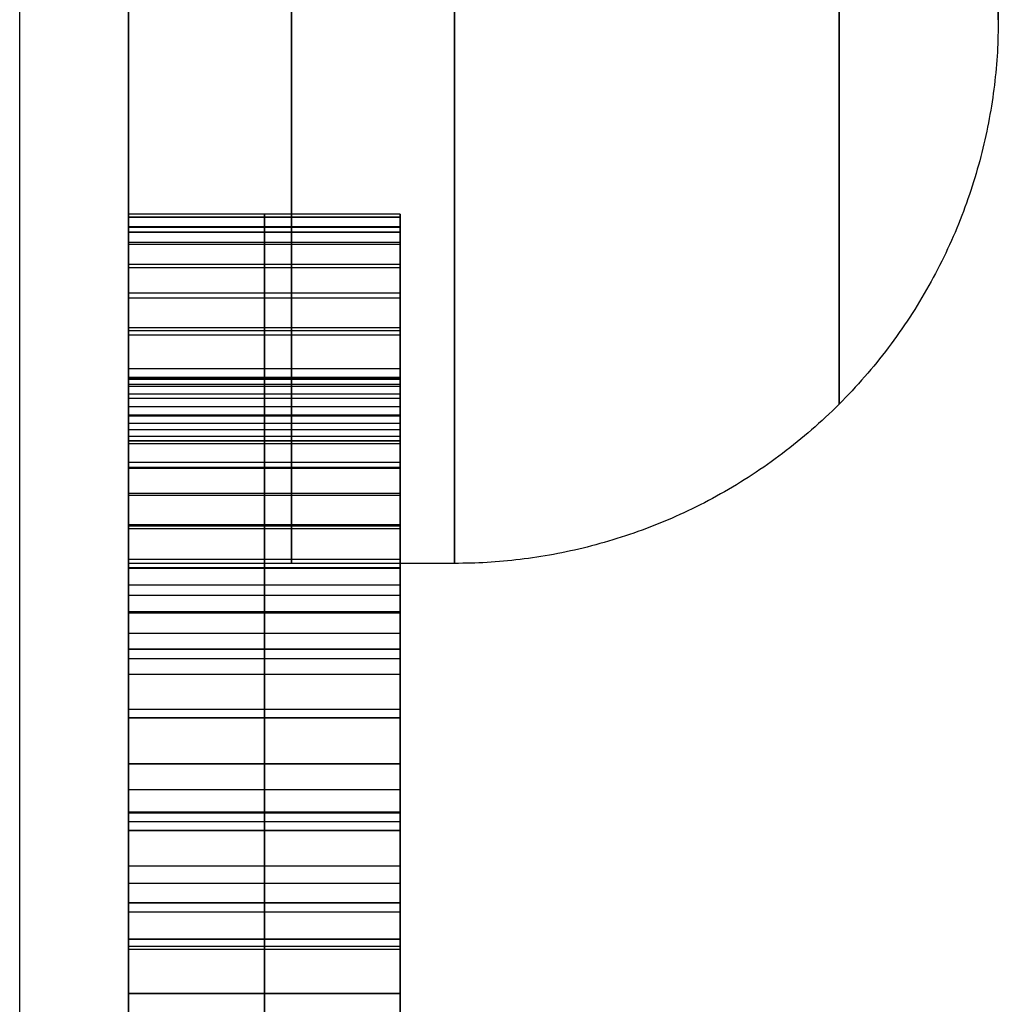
# Model space of a CAD drawing. Header units: millimetres. Extents: x -66 to 114, y 79 to 395.
# Tile 169 of 239: x 95.75 to 96.65, y 137.258 to 138.163. Entities that reach past the tile are written whole.
import ezdxf

# ---------------------------------------------------------------- set-up
doc = ezdxf.new("R2010")
doc.units = ezdxf.units.MM
doc.layers.add('Layer 01', color=18, linetype='Continuous', true_color=0x000000)

msp = doc.modelspace()

# ---------------------------------------------------------------- linework, layer by layer
at = {"layer": 'Layer 01'}
for p, q in [((96.09999, 137.83385, -11.72904), (96.09999, 137.98446, -11.72904)), ((96.09999, 137.96784, -25.68602), (95.84999, 137.96784, -25.68602)), ((96.09999, 137.96784, -24.71935), (95.84999, 137.96784, -24.71935)), ((96.09999, 137.96784, -11.19544), (95.84999, 137.96784, -11.19544)), ((96.09999, 137.96784, -16.98331), (95.84999, 137.96784, -16.98331)), ((96.09999, 137.96784, -16.14997), (95.84999, 137.96784, -16.14997)), ((95.97499, 136.66784, -25.29969), (95.97499, 137.96784, -25.77417)), ((95.97499, 137.96784, -25.59787), (95.97499, 137.96784, -25.77417)), ((95.97499, 137.5845, -25.46011), (95.97499, 137.96784, -25.59787)), ((95.97499, 137.5845, -24.95125), (95.97499, 137.96784, -24.81453)), ((95.97499, 137.96784, -24.62417), (95.97499, 137.96784, -24.81453)), ((95.97499, 136.66784, -25.10568), (95.97499, 137.96784, -24.62417)), ((95.97499, 137.78659, -11.29362), (95.97499, 137.96784, -11.25352)), ((95.97499, 137.96784, -11.13737), (95.97499, 137.96784, -11.25352)), ((95.97499, 137.26784, -11.13737), (95.97499, 137.96784, -11.13737)), ((95.97499, 137.96784, -17.07497), (95.97499, 136.66784, -17.07497)), ((95.97499, 137.96784, -16.89164), (95.97499, 137.96784, -17.07497)), ((95.97499, 137.35117, -16.89164), (95.97499, 137.96784, -16.89164)), ((95.97499, 137.96784, -16.24164), (95.97499, 137.35117, -16.24164)), ((95.97499, 137.96784, -16.05831), (95.97499, 137.96784, -16.24164)), ((95.97499, 136.66784, -16.05831), (95.97499, 137.96784, -16.05831)), ((96.09999, 137.87721, -11.27357), (95.84999, 137.87721, -11.27357)), ((95.84999, 137.77617, -25.52899), (96.09999, 137.77617, -25.52899)), ((96.09999, 137.77617, -24.88289), (95.84999, 137.77617, -24.88289)), ((95.84999, 137.66333, -18.55), (95.84999, 136.1206, -18.55)), ((95.84999, 137.6595, -16.89164), (96.09999, 137.6595, -16.89164)), ((95.84999, 137.6595, -16.24164), (96.09999, 137.6595, -16.24164)), ((95.84999, 137.61784, -11.13737), (96.09999, 137.61784, -11.13737)), ((96.09999, 137.5845, -25.20568), (95.84999, 137.5845, -25.20568)), ((95.97499, 137.5845, -24.95125), (95.97499, 137.5845, -25.46011)), ((96.09999, 137.5845, -25.19917), (96.09999, 137.4345, -25.19917)), ((95.84999, 137.4345, -25.20438), (95.84999, 136.85932, -25.20438)), ((96.09999, 137.4345, -25.20438), (95.84999, 137.4345, -25.20438)), ((95.97499, 137.4345, -25.40568), (95.97499, 137.4345, -25.00308)), ((95.97499, 136.8556, -25.20308), (95.97499, 137.4345, -25.00308)), ((95.97499, 136.8556, -25.20308), (95.97499, 137.4345, -25.40568)), ((95.97499, 137.43398, -11.30404), (95.97499, 137.41784, -11.30404)), ((95.84999, 137.42591, -11.30404), (96.09999, 137.42591, -11.30404)), ((96.09999, 137.41784, -11.50729), (95.84999, 137.41784, -11.50729)), ((95.97499, 137.41784, -11.71055), (95.97499, 137.26784, -11.71055)), ((95.97499, 137.41784, -11.30404), (95.97499, 137.41784, -11.71055)), ((96.09999, 137.35117, -16.56664), (95.84999, 137.35117, -16.56664)), ((95.97499, 137.35117, -16.24164), (95.97499, 137.35117, -16.89164)), ((96.09999, 137.35117, -16.56664), (96.09999, 137.20117, -16.56664)), ((95.84999, 137.34284, -11.71055), (96.09999, 137.34284, -11.71055)), ((96.09999, 137.31784, -25.53693), (95.84999, 137.31784, -25.53693)), ((96.09999, 137.31784, -24.86492), (95.84999, 137.31784, -24.86492)), ((95.84999, 137.31784, -17.07497), (96.09999, 137.31784, -17.07497)), ((95.84999, 137.31784, -16.05831), (96.09999, 137.31784, -16.05831)), ((96.09999, 137.31784, -25.53693), (96.09999, 137.31784, -25.36485)), ((96.09999, 137.31784, -25.04338), (96.09999, 137.31784, -24.86492)), ((96.09999, 137.31784, -17.07497), (96.09999, 137.31784, -16.05831)), ((96.09999, 137.3095, -11.13737), (96.09999, 137.3095, -11.71055)), ((96.09999, 137.3095, -12.13736), (96.09999, 137.3095, -12.32067)), ((96.09999, 137.26784, -11.42396), (95.84999, 137.26784, -11.42396)), ((95.97499, 137.26784, -11.71055), (95.97499, 137.26784, -11.13737))]:
    msp.add_line(p, q, dxfattribs=at)
at = {"layer": 'Layer 01', "extrusion": (1, -2.43413e-32, -3.85395e-17)}
msp.add_arc((144.97333, -18.55, 95.74999), 11.25, 180, 360, dxfattribs=at)
at = {"layer": 'Layer 01', "extrusion": (-1, 2.43413e-32, 3.85395e-17)}
msp.add_arc((-144.97333, -18.55, -95.74999), 11.25, 0, 180, dxfattribs=at)
at = {"layer": 'Layer 01', "extrusion": (-1, -6.37258e-16, 3.85395e-17)}
msp.add_arc((-144.97333, -18.55, -95.84999), 11.15, 180, 0, dxfattribs=at)
at = {"layer": 'Layer 01', "extrusion": (-1, 6.37258e-16, 3.85395e-17)}
msp.add_arc((-144.97333, -18.55, -95.84999), 11.15, 0, 180, dxfattribs=at)
at = {"layer": 'Layer 01', "extrusion": (1, -4.06024e-15, -3.85395e-17)}
for centre, end in [((139.41333, -18.55, 95.84999), 0), ((139.41333, -13.98, 95.84999), 360), ((139.41333, -23.12, 95.84999), 0)]:
    msp.add_arc(centre, 1.75, 180, end, dxfattribs=at)
at = {"layer": 'Layer 01', "extrusion": (1, 4.06024e-15, -3.85395e-17)}
for centre in [(139.41333, -23.12, 95.84999), (139.41333, -13.98, 95.84999), (139.41333, -18.55, 95.84999)]:
    msp.add_arc(centre, 1.75, 0, 180, dxfattribs=at)
at = {"layer": 'Layer 01', "extrusion": (-1, 0, 0)}
for centre, start, end in [((-139.41333, -18.55, -95.99999), 180, 0), ((-139.41333, -13.98, -95.99999), 180, 0), ((-139.41333, -23.12, -95.99999), 180, 0), ((-139.41333, -23.12, -95.99999), 0, 180), ((-139.41333, -13.98, -95.99999), 0, 180), ((-139.41333, -18.55, -95.99999), 0, 180)]:
    msp.add_arc(centre, 1.75, start, end, dxfattribs=at)
at = {"layer": 'Layer 01', "extrusion": (-1, -9.96283e-15, -1.84234e-15)}
for centre in [(-139.41333, -18.55, -96.14999), (-139.41333, -13.98, -96.14999), (-139.41333, -23.12, -96.14999)]:
    msp.add_arc(centre, 1.75, 270, 0, dxfattribs=at)
at = {"layer": 'Layer 01', "extrusion": (-1, -2.37906e-16, 8.35839e-15)}
for centre in [(-139.41333, -23.12, -96.14999), (-139.41333, -18.55, -96.14999)]:
    msp.add_arc(centre, 1.75, 0, 90, dxfattribs=at)
at = {"layer": 'Layer 01', "extrusion": (1, 8.12049e-15, -7.48381e-30)}
msp.add_arc((139.41333, -13.98, 96.14999), 1.75, 90, 180, dxfattribs=at)
at = {"layer": 'Layer 01', "extrusion": (-1, -9.81718e-30, 8.86214e-15)}
msp.add_rational_spline([(96.50355, 139.41333, -16.94645), (96.50355, 136.20623, -16.94645), (96.50355, 136.20623, -20.15355), (96.50355, 139.41333, -20.15355)], [0.853553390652, 0.284517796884, 0.284517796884, 0.853553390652], degree=3, dxfattribs=at)
at = {"layer": 'Layer 01', "extrusion": (1, 8.86214e-15, 8.86214e-15)}
msp.add_rational_spline([(96.50355, 139.41333, -12.37645), (96.50355, 136.20623, -12.37645), (96.50355, 136.20623, -15.58355), (96.50355, 139.41333, -15.58355)], [0.853553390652, 0.284517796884, 0.284517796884, 0.853553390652], degree=3, dxfattribs=at)
at = {"layer": 'Layer 01', "extrusion": (1, -8.86214e-15, 8.86214e-15)}
msp.add_rational_spline([(96.50355, 139.41333, -21.51645), (96.50355, 136.20623, -21.51645), (96.50355, 136.20623, -24.72355), (96.50355, 139.41333, -24.72355)], [0.853553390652, 0.284517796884, 0.284517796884, 0.853553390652], degree=3, dxfattribs=at)
at = {"layer": 'Layer 01', "extrusion": (1, 0, 0)}
for points in [[(96.64999, 139.41333, -17.3), (96.64999, 139.33394, -17.3), (96.64999, 139.21689, -17.31097), (96.64999, 139.08387, -17.34297), (96.64999, 139.02762, -17.3608), (96.64999, 138.99029, -17.37359), (96.64999, 138.97323, -17.37985), (96.64999, 138.79304, -17.4511), (96.64999, 138.65129, -17.54438), (96.64999, 138.46852, -17.72699), (96.64999, 138.38804, -17.82561), (96.64999, 138.31321, -17.95348), (96.64999, 138.28523, -18.01102), (96.64999, 138.26748, -18.04999), (96.64999, 138.2584, -18.07145), (96.64999, 138.19265, -18.23733), (96.64999, 138.1634, -18.3914), (96.64999, 138.1633, -18.6293), (96.64999, 138.17424, -18.74629), (96.64999, 138.20625, -18.87935), (96.64999, 138.2241, -18.93564), (96.64999, 138.23691, -18.973), (96.64999, 138.24318, -18.9901), (96.64999, 138.31443, -19.17029), (96.64999, 138.40771, -19.31204), (96.64999, 138.59032, -19.4948), (96.64999, 138.68894, -19.57529), (96.64999, 138.81681, -19.65012), (96.64999, 138.87435, -19.6781), (96.64999, 138.91332, -19.69585), (96.64999, 138.93476, -19.70492), (96.64999, 139.10083, -19.77075), (96.64999, 139.2542, -19.8), (96.64999, 139.41333, -19.8)], [(96.64999, 139.41333, -12.73), (96.64999, 139.33394, -12.73), (96.64999, 139.21689, -12.74097), (96.64999, 139.08387, -12.77297), (96.64999, 139.02762, -12.7908), (96.64999, 138.99029, -12.80359), (96.64999, 138.97323, -12.80985), (96.64999, 138.79304, -12.8811), (96.64999, 138.65129, -12.97438), (96.64999, 138.46852, -13.15699), (96.64999, 138.38804, -13.25561), (96.64999, 138.31321, -13.38348), (96.64999, 138.28523, -13.44102), (96.64999, 138.26748, -13.47999), (96.64999, 138.2584, -13.50145), (96.64999, 138.19265, -13.66733), (96.64999, 138.1634, -13.8214), (96.64999, 138.1633, -14.0593), (96.64999, 138.17424, -14.17629), (96.64999, 138.20625, -14.30935), (96.64999, 138.2241, -14.36564), (96.64999, 138.23691, -14.403), (96.64999, 138.24318, -14.4201), (96.64999, 138.31443, -14.60029), (96.64999, 138.40771, -14.74204), (96.64999, 138.59032, -14.9248), (96.64999, 138.68894, -15.00529), (96.64999, 138.81681, -15.08012), (96.64999, 138.87435, -15.1081), (96.64999, 138.91332, -15.12585), (96.64999, 138.93476, -15.13492), (96.64999, 139.10083, -15.20075), (96.64999, 139.2542, -15.23), (96.64999, 139.41333, -15.23)], [(96.64999, 139.41333, -21.87), (96.64999, 139.33394, -21.87), (96.64999, 139.21689, -21.88097), (96.64999, 139.08387, -21.91297), (96.64999, 139.02762, -21.9308), (96.64999, 138.99029, -21.94359), (96.64999, 138.97323, -21.94985), (96.64999, 138.79304, -22.0211), (96.64999, 138.65129, -22.11438), (96.64999, 138.46852, -22.29699), (96.64999, 138.38804, -22.39561), (96.64999, 138.31321, -22.52348), (96.64999, 138.28523, -22.58102), (96.64999, 138.26748, -22.61999), (96.64999, 138.2584, -22.64145), (96.64999, 138.19265, -22.80733), (96.64999, 138.1634, -22.9614), (96.64999, 138.1633, -23.1993), (96.64999, 138.17424, -23.31629), (96.64999, 138.20625, -23.44935), (96.64999, 138.2241, -23.50564), (96.64999, 138.23691, -23.543), (96.64999, 138.24318, -23.5601), (96.64999, 138.31443, -23.74029), (96.64999, 138.40771, -23.88204), (96.64999, 138.59032, -24.0648), (96.64999, 138.68894, -24.14529), (96.64999, 138.81681, -24.22012), (96.64999, 138.87435, -24.2481), (96.64999, 138.91332, -24.26585), (96.64999, 138.93476, -24.27492), (96.64999, 139.10083, -24.34075), (96.64999, 139.2542, -24.37), (96.64999, 139.41333, -24.37)]]:
    msp.add_open_spline(points, degree=3, knots=[0, 0, 0, 0, 0.246457, 0.369685, 0.431299, 0.431299, 0.492914, 0.492914, 0.985827, 0.985827, 1.232284, 1.355512, 1.417126, 1.417126, 1.478741, 1.478741, 1.971654, 1.971654, 2.218111, 2.341339, 2.402953, 2.402953, 2.464568, 2.464568, 2.957481, 2.957481, 3.203938, 3.327166, 3.38878, 3.38878, 3.450395, 3.450395, 3.943308, 3.943308, 3.943308, 3.943308], dxfattribs=at)
at = {"layer": 'Layer 01'}
for points in [[(96.64999, 138.16333, -18.55), (96.64999, 137.87044, -18.55), (96.44288, 137.66333, -18.55), (96.14999, 137.66333, -18.55)], [(96.64999, 138.16333, -13.98), (96.64999, 137.87044, -13.98), (96.44288, 137.66333, -13.98), (96.14999, 137.66333, -13.98)], [(96.64999, 138.16333, -23.12), (96.64999, 137.87044, -23.12), (96.44288, 137.66333, -23.12), (96.14999, 137.66333, -23.12)]]:
    msp.add_rational_spline(points, [0.499999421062, 0.402368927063, 0.402369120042, 0.5], degree=3, dxfattribs=at)
for points in [[(96.09999, 137.9845, -11.7306), (95.97499, 137.9845, -11.7306), (95.84999, 137.9845, -11.7306)], [(96.09999, 137.98164, -11.79492), (95.97499, 137.98164, -11.79492), (95.84999, 137.98164, -11.79492)], [(96.09999, 137.98138, -11.66289), (95.97499, 137.98138, -11.66289), (95.84999, 137.98138, -11.66289)], [(96.09999, 137.97279, -11.85612), (95.97499, 137.97279, -11.85612), (95.84999, 137.97279, -11.85612)], [(96.09999, 137.97226, -11.59883), (95.97499, 137.97226, -11.59883), (95.84999, 137.97226, -11.59883)], [(95.84999, 136.66784, -25.29969), (95.84999, 137.31784, -25.53693), (95.84999, 137.96784, -25.77417)], [(95.84999, 137.96784, -25.77417), (95.97499, 137.96784, -25.77417), (96.09999, 137.96784, -25.77417)], [(95.84999, 137.96784, -25.77417), (95.84999, 137.96784, -25.68602), (95.84999, 137.96784, -25.59787)], [(95.84999, 137.96784, -25.59787), (95.97499, 137.96784, -25.59787), (96.09999, 137.96784, -25.59787)], [(95.84999, 137.96784, -25.59787), (95.84999, 137.77617, -25.52899), (95.84999, 137.5845, -25.46011)], [(95.84999, 137.5845, -24.95125), (95.84999, 137.77617, -24.88289), (95.84999, 137.96784, -24.81453)], [(95.84999, 137.96784, -24.81453), (95.97499, 137.96784, -24.81453), (96.09999, 137.96784, -24.81453)], [(95.84999, 137.96784, -24.81453), (95.84999, 137.96784, -24.71935), (95.84999, 137.96784, -24.62417)], [(95.84999, 137.96784, -24.62417), (95.97499, 137.96784, -24.62417), (96.09999, 137.96784, -24.62417)], [(95.84999, 137.96784, -24.62417), (95.84999, 137.31784, -24.86492), (95.84999, 136.66784, -25.10568)], [(95.84999, 137.78659, -11.29362), (95.84999, 137.87721, -11.27357), (95.84999, 137.96784, -11.25352)], [(95.84999, 137.96784, -11.25352), (95.97499, 137.96784, -11.25352), (96.09999, 137.96784, -11.25352)], [(95.84999, 137.96784, -11.25352), (95.84999, 137.96784, -11.19544), (95.84999, 137.96784, -11.13737)], [(95.84999, 137.96784, -11.13737), (95.97499, 137.96784, -11.13737), (96.09999, 137.96784, -11.13737)], [(95.84999, 137.96784, -11.13737), (95.84999, 137.61784, -11.13737), (95.84999, 137.26784, -11.13737)], [(95.84999, 136.66784, -17.07497), (95.84999, 137.31784, -17.07497), (95.84999, 137.96784, -17.07497)], [(95.84999, 137.96784, -17.07497), (95.97499, 137.96784, -17.07497), (96.09999, 137.96784, -17.07497)], [(95.84999, 137.96784, -17.07497), (95.84999, 137.96784, -16.98331), (95.84999, 137.96784, -16.89164)], [(95.84999, 137.96784, -16.89164), (95.97499, 137.96784, -16.89164), (96.09999, 137.96784, -16.89164)], [(95.84999, 137.96784, -16.89164), (95.84999, 137.6595, -16.89164), (95.84999, 137.35117, -16.89164)], [(95.84999, 137.35117, -16.24164), (95.84999, 137.6595, -16.24164), (95.84999, 137.96784, -16.24164)], [(95.84999, 137.96784, -16.24164), (95.97499, 137.96784, -16.24164), (96.09999, 137.96784, -16.24164)], [(95.84999, 137.96784, -16.24164), (95.84999, 137.96784, -16.14997), (95.84999, 137.96784, -16.05831)], [(95.84999, 137.96784, -16.05831), (95.97499, 137.96784, -16.05831), (96.09999, 137.96784, -16.05831)], [(95.84999, 137.96784, -16.05831), (95.84999, 137.31784, -16.05831), (95.84999, 136.66784, -16.05831)], [(96.09999, 137.96784, -24.62417), (96.09999, 137.96784, -24.71935), (96.09999, 137.96784, -24.81453)], [(96.09999, 137.96784, -25.59787), (96.09999, 137.96784, -25.68602), (96.09999, 137.96784, -25.77417)], [(96.09999, 137.96784, -11.25352), (96.09999, 137.96784, -11.19544), (96.09999, 137.96784, -11.13737)], [(96.09999, 137.96784, -11.13737), (96.09999, 137.61784, -11.13737), (96.09999, 137.26784, -11.13737)], [(96.09999, 137.96784, -16.24164), (96.09999, 137.6595, -16.24164), (96.09999, 137.35117, -16.24164)], [(96.09999, 137.96784, -16.05831), (96.09999, 137.96784, -16.14997), (96.09999, 137.96784, -16.24164)], [(96.09999, 136.66784, -16.05831), (96.09999, 137.31784, -16.05831), (96.09999, 137.96784, -16.05831)], [(96.09999, 137.96784, -17.07497), (96.09999, 137.31784, -17.07497), (96.09999, 136.66784, -17.07497)], [(96.09999, 137.96784, -16.89164), (96.09999, 137.96784, -16.98331), (96.09999, 137.96784, -17.07497)], [(96.09999, 137.35117, -16.89164), (96.09999, 137.6595, -16.89164), (96.09999, 137.96784, -16.89164)], [(96.09999, 137.96784, -25.77417), (96.09999, 137.31784, -25.53693), (96.09999, 136.66784, -25.29969)], [(96.09999, 137.5845, -25.46011), (96.09999, 137.77617, -25.52899), (96.09999, 137.96784, -25.59787)], [(96.09999, 137.96784, -24.81453), (96.09999, 137.77617, -24.88289), (96.09999, 137.5845, -24.95125)], [(96.09999, 136.66784, -25.10568), (96.09999, 137.31784, -24.86492), (96.09999, 137.96784, -24.62417)], [(96.09999, 137.78659, -11.29362), (96.09999, 137.87721, -11.27357), (96.09999, 137.96784, -11.25352)], [(96.09999, 137.95846, -11.91393), (95.97499, 137.95846, -11.91393), (95.84999, 137.95846, -11.91393)], [(96.09999, 137.95664, -11.53841), (95.97499, 137.95664, -11.53841), (95.84999, 137.95664, -11.53841)], [(96.09999, 137.93815, -11.96888), (95.97499, 137.93815, -11.96888), (95.84999, 137.93815, -11.96888)], [(96.09999, 137.93502, -11.4819), (95.97499, 137.93502, -11.4819), (95.84999, 137.93502, -11.4819)], [(96.09999, 137.91185, -12.02071), (95.97499, 137.91185, -12.02071), (95.84999, 137.91185, -12.02071)], [(96.09999, 137.90716, -11.4293), (95.97499, 137.90716, -11.4293), (95.84999, 137.90716, -11.4293)], [(96.09999, 137.88008, -12.0694), (95.97499, 137.88008, -12.0694), (95.84999, 137.88008, -12.0694)], [(96.09999, 137.87331, -11.38034), (95.97499, 137.87331, -11.38034), (95.84999, 137.87331, -11.38034)], [(96.09999, 137.84232, -12.11472), (95.97499, 137.84232, -12.11472), (95.84999, 137.84232, -12.11472)], [(95.84999, 137.8345, -11.70482), (95.97499, 137.8345, -11.70482), (96.09999, 137.8345, -11.70482)], [(96.09999, 137.83294, -11.33503), (95.97499, 137.83294, -11.33503), (95.84999, 137.83294, -11.33503)], [(96.09999, 137.83268, -11.66029), (95.97499, 137.83268, -11.66029), (95.84999, 137.83268, -11.66029)], [(96.09999, 137.83242, -11.75404), (95.97499, 137.83242, -11.75404), (95.84999, 137.83242, -11.75404)], [(96.09999, 137.82773, -11.6181), (95.97499, 137.82773, -11.6181), (95.84999, 137.82773, -11.6181)], [(96.09999, 137.82591, -11.80065), (95.97499, 137.82591, -11.80065), (95.84999, 137.82591, -11.80065)], [(96.09999, 137.81914, -11.578), (95.97499, 137.81914, -11.578), (95.84999, 137.81914, -11.578)], [(96.09999, 137.81497, -11.8444), (95.97499, 137.81497, -11.8444), (95.84999, 137.81497, -11.8444)], [(96.09999, 137.80742, -11.5405), (95.97499, 137.80742, -11.5405), (95.84999, 137.80742, -11.5405)], [(96.09999, 137.79961, -11.88529), (95.97499, 137.79961, -11.88529), (95.84999, 137.79961, -11.88529)], [(96.09999, 137.79883, -12.15716), (95.97499, 137.79883, -12.15716), (95.84999, 137.79883, -12.15716)], [(96.09999, 137.79206, -11.50508), (95.97499, 137.79206, -11.50508), (95.84999, 137.79206, -11.50508)], [(95.84999, 137.78659, -11.29362), (95.97499, 137.78659, -11.29362), (96.09999, 137.78659, -11.29362)], [(96.09999, 137.78008, -11.92357), (95.97499, 137.78008, -11.92357), (95.84999, 137.78008, -11.92357)], [(96.09999, 137.77331, -11.47201), (95.97499, 137.77331, -11.47201), (95.84999, 137.77331, -11.47201)], [(96.09999, 137.75612, -11.95925), (95.97499, 137.75612, -11.95925), (95.84999, 137.75612, -11.95925)], [(96.09999, 137.75143, -11.44128), (95.97499, 137.75143, -11.44128), (95.84999, 137.75143, -11.44128)], [(96.09999, 137.75065, -12.19544), (95.97499, 137.75065, -12.19544), (95.84999, 137.75065, -12.19544)], [(96.09999, 137.72773, -11.99206), (95.97499, 137.72773, -11.99206), (95.84999, 137.72773, -11.99206)], [(96.09999, 137.72591, -11.41289), (95.97499, 137.72591, -11.41289), (95.84999, 137.72591, -11.41289)], [(96.09999, 137.69883, -12.22878), (95.97499, 137.69883, -12.22878), (95.84999, 137.69883, -12.22878)], [(96.09999, 137.69752, -11.38737), (95.97499, 137.69752, -11.38737), (95.84999, 137.69752, -11.38737)], [(96.09999, 137.69518, -12.02227), (95.97499, 137.69518, -12.02227), (95.84999, 137.69518, -12.02227)], [(96.09999, 137.66706, -11.36524), (95.97499, 137.66706, -11.36524), (95.84999, 137.66706, -11.36524)], [(96.14999, 137.66333, -18.55), (95.99999, 137.66333, -18.55), (95.84999, 137.66333, -18.55)], [(96.14999, 137.66333, -13.98), (95.99999, 137.66333, -13.98), (95.84999, 137.66333, -13.98)], [(96.14999, 137.66333, -23.12), (95.99999, 137.66333, -23.12), (95.84999, 137.66333, -23.12)], [(96.09999, 137.65872, -12.04935), (95.97499, 137.65872, -12.04935), (95.84999, 137.65872, -12.04935)], [(96.09999, 137.64336, -12.2569), (95.97499, 137.64336, -12.2569), (95.84999, 137.64336, -12.2569)], [(96.09999, 137.63398, -11.34649), (95.97499, 137.63398, -11.34649), (95.84999, 137.63398, -11.34649)], [(96.09999, 137.61888, -12.07253), (95.97499, 137.61888, -12.07253), (95.84999, 137.61888, -12.07253)], [(96.09999, 137.59883, -11.33138), (95.97499, 137.59883, -11.33138), (95.84999, 137.59883, -11.33138)], [(95.84999, 137.5845, -25.46011), (95.97499, 137.5845, -25.46011), (96.09999, 137.5845, -25.46011)], [(95.84999, 137.5845, -25.46011), (95.84999, 137.5845, -25.20568), (95.84999, 137.5845, -24.95125)], [(95.84999, 137.5845, -24.95125), (95.97499, 137.5845, -24.95125), (96.09999, 137.5845, -24.95125)], [(96.09999, 137.58424, -12.27982), (95.97499, 137.58424, -12.27982), (95.84999, 137.58424, -12.27982)], [(96.09999, 137.5845, -24.95125), (96.09999, 137.5845, -25.20568), (96.09999, 137.5845, -25.46011)], [(96.09999, 137.57565, -12.09232), (95.97499, 137.57565, -12.09232), (95.84999, 137.57565, -12.09232)], [(96.09999, 137.56107, -11.3194), (95.97499, 137.56107, -11.3194), (95.84999, 137.56107, -11.3194)], [(96.09999, 137.52904, -12.10873), (95.97499, 137.52904, -12.10873), (95.84999, 137.52904, -12.10873)], [(96.09999, 137.52148, -12.29779), (95.97499, 137.52148, -12.29779), (95.84999, 137.52148, -12.29779)], [(96.09999, 137.52096, -11.31081), (95.97499, 137.52096, -11.31081), (95.84999, 137.52096, -11.31081)], [(96.09999, 137.47904, -12.12123), (95.97499, 137.47904, -12.12123), (95.84999, 137.47904, -12.12123)], [(96.09999, 137.47877, -11.30586), (95.97499, 137.47877, -11.30586), (95.84999, 137.47877, -11.30586)], [(96.09999, 137.45508, -12.31055), (95.97499, 137.45508, -12.31055), (95.84999, 137.45508, -12.31055)], [(95.84999, 137.4345, -25.00308), (95.84999, 137.4345, -25.20438), (95.84999, 137.4345, -25.40568)], [(96.09999, 137.4345, -25.00308), (95.97499, 137.4345, -25.00308), (95.84999, 137.4345, -25.00308)], [(95.84999, 137.4345, -25.40568), (95.97499, 137.4345, -25.40568), (96.09999, 137.4345, -25.40568)], [(95.84999, 136.8556, -25.20308), (95.84999, 137.14505, -25.10308), (95.84999, 137.4345, -25.00308)], [(95.84999, 137.4345, -25.40568), (95.84999, 137.14505, -25.30438), (95.84999, 136.8556, -25.20308)], [(95.84999, 137.41784, -11.30404), (95.84999, 137.42591, -11.30404), (95.84999, 137.43398, -11.30404)], [(95.84999, 137.43398, -11.30404), (95.97499, 137.43398, -11.30404), (96.09999, 137.43398, -11.30404)], [(96.09999, 137.4345, -25.40568), (96.09999, 137.4345, -25.20438), (96.09999, 137.4345, -25.00308)], [(96.09999, 137.4345, -25.00308), (96.09999, 137.14505, -25.10308), (96.09999, 136.8556, -25.20308)], [(96.09999, 136.8556, -25.20308), (96.09999, 137.14505, -25.30438), (96.09999, 137.4345, -25.40568)], [(96.09999, 137.41784, -11.30404), (96.09999, 137.42591, -11.30404), (96.09999, 137.43398, -11.30404)], [(96.09999, 137.42565, -12.13008), (95.97499, 137.42565, -12.13008), (95.84999, 137.42565, -12.13008)], [(95.84999, 137.26784, -11.71055), (95.84999, 137.34284, -11.71055), (95.84999, 137.41784, -11.71055)], [(95.84999, 137.41784, -11.71055), (95.97499, 137.41784, -11.71055), (96.09999, 137.41784, -11.71055)], [(95.84999, 137.41784, -11.71055), (95.84999, 137.41784, -11.50729), (95.84999, 137.41784, -11.30404)], [(95.84999, 137.41784, -11.30404), (95.97499, 137.41784, -11.30404), (96.09999, 137.41784, -11.30404)], [(96.09999, 137.26784, -11.71055), (96.09999, 137.34284, -11.71055), (96.09999, 137.41784, -11.71055)], [(96.09999, 137.41784, -11.71055), (96.09999, 137.41784, -11.50729), (96.09999, 137.41784, -11.30404)], [(96.09999, 137.38502, -12.3181), (95.97499, 137.38502, -12.3181), (95.84999, 137.38502, -12.3181)], [(96.09999, 137.36888, -12.13555), (95.97499, 137.36888, -12.13555), (95.84999, 137.36888, -12.13555)], [(95.84999, 137.35117, -16.89164), (95.97499, 137.35117, -16.89164), (96.09999, 137.35117, -16.89164)], [(95.84999, 137.35117, -16.89164), (95.84999, 137.35117, -16.56664), (95.84999, 137.35117, -16.24164)], [(95.84999, 137.35117, -16.24164), (95.97499, 137.35117, -16.24164), (96.09999, 137.35117, -16.24164)], [(96.09999, 137.35117, -16.24164), (96.09999, 137.35117, -16.56664), (96.09999, 137.35117, -16.89164)], [(95.84999, 137.31133, -12.32071), (95.97499, 137.31133, -12.32071), (96.09999, 137.31133, -12.32071)], [(95.84999, 137.30872, -12.13737), (95.97499, 137.30872, -12.13737), (96.09999, 137.30872, -12.13737)], [(95.84999, 137.26784, -11.13737), (95.97499, 137.26784, -11.13737), (96.09999, 137.26784, -11.13737)], [(95.84999, 137.26784, -11.13737), (95.84999, 137.26784, -11.42396), (95.84999, 137.26784, -11.71055)], [(95.84999, 137.26784, -11.71055), (95.97499, 137.26784, -11.71055), (96.09999, 137.26784, -11.71055)], [(96.09999, 137.26784, -11.13737), (96.09999, 137.26784, -11.42396), (96.09999, 137.26784, -11.71055)]]:
    msp.add_open_spline(points, degree=2, dxfattribs=at)
at = {"layer": 'Layer 01', "extrusion": (-1, 0, 0)}
for points, knots in [([(95.84999, 137.9845, -11.7306), (95.84999, 137.9839, -11.708), (95.84999, 137.98273, -11.66383), (95.84999, 137.97358, -11.59934), (95.84999, 137.9579, -11.53869), (95.84999, 137.93632, -11.48168), (95.84999, 137.90814, -11.4287), (95.84999, 137.87403, -11.3793), (95.84999, 137.83358, -11.33364), (95.84999, 137.80238, -11.30707), (95.84999, 137.78659, -11.29362)], [-1, -1, -1, -1, -0.863699, -0.733578, -0.608087, -0.486421, -0.366714, -0.247018, -0.124988, 0, 0, 0, 0]), ([(95.84999, 137.31133, -12.32071), (95.84999, 137.33591, -12.32021), (95.84999, 137.38399, -12.31923), (95.84999, 137.45428, -12.31159), (95.84999, 137.52096, -12.29896), (95.84999, 137.58395, -12.28092), (95.84999, 137.64342, -12.25804), (95.84999, 137.6992, -12.2298), (95.84999, 137.75121, -12.19628), (95.84999, 137.79934, -12.15812), (95.84999, 137.84262, -12.11582), (95.84999, 137.8809, -12.07036), (95.84999, 137.9127, -12.0212), (95.84999, 137.93927, -11.96921), (95.84999, 137.95965, -11.91394), (95.84999, 137.97381, -11.85556), (95.84999, 137.98304, -11.79418), (95.84999, 137.98401, -11.75208), (95.84999, 137.9845, -11.7306)], [-1, -1, -1, -1, -0.926713, -0.856691, -0.789488, -0.724611, -0.661602, -0.599795, -0.538559, -0.477406, -0.417011, -0.358392, -0.300607, -0.242851, -0.184632, -0.12544, -0.063988, 0, 0, 0, 0]), ([(95.97499, 137.78659, -11.29362), (95.97499, 137.80238, -11.30707), (95.97499, 137.83358, -11.33364), (95.97499, 137.87403, -11.3793), (95.97499, 137.90814, -11.4287), (95.97499, 137.93632, -11.48168), (95.97499, 137.9579, -11.53869), (95.97499, 137.97358, -11.59934), (95.97499, 137.98273, -11.66383), (95.97499, 137.9839, -11.708), (95.97499, 137.9845, -11.7306)], [0, 0, 0, 0, 0.124988, 0.247018, 0.366714, 0.486421, 0.608087, 0.733578, 0.863699, 1, 1, 1, 1]), ([(95.97499, 137.9845, -11.7306), (95.97499, 137.98401, -11.75208), (95.97499, 137.98304, -11.79418), (95.97499, 137.97381, -11.85556), (95.97499, 137.95965, -11.91394), (95.97499, 137.93927, -11.96921), (95.97499, 137.9127, -12.0212), (95.97499, 137.8809, -12.07036), (95.97499, 137.84262, -12.11582), (95.97499, 137.79934, -12.15812), (95.97499, 137.75121, -12.19628), (95.97499, 137.6992, -12.2298), (95.97499, 137.64342, -12.25804), (95.97499, 137.58395, -12.28092), (95.97499, 137.52096, -12.29896), (95.97499, 137.45428, -12.31159), (95.97499, 137.38399, -12.31923), (95.97499, 137.33591, -12.32021), (95.97499, 137.31133, -12.32071)], [0, 0, 0, 0, 0.063988, 0.12544, 0.184632, 0.242851, 0.300607, 0.358392, 0.417011, 0.477406, 0.538559, 0.599795, 0.661602, 0.724611, 0.789488, 0.856691, 0.926713, 1, 1, 1, 1]), ([(96.09999, 137.9845, -11.7306), (96.09999, 137.9839, -11.708), (96.09999, 137.98273, -11.66383), (96.09999, 137.97358, -11.59934), (96.09999, 137.9579, -11.53869), (96.09999, 137.93632, -11.48168), (96.09999, 137.90814, -11.4287), (96.09999, 137.87403, -11.3793), (96.09999, 137.83358, -11.33364), (96.09999, 137.80238, -11.30707), (96.09999, 137.78659, -11.29362)], [-1, -1, -1, -1, -0.863699, -0.733578, -0.608087, -0.486421, -0.366714, -0.247018, -0.124988, 0, 0, 0, 0]), ([(95.84999, 137.43398, -11.30404), (95.84999, 137.44893, -11.30442), (95.84999, 137.47803, -11.30515), (95.84999, 137.52059, -11.31008), (95.84999, 137.56078, -11.31866), (95.84999, 137.59862, -11.33064), (95.84999, 137.63422, -11.34581), (95.84999, 137.66735, -11.36456), (95.84999, 137.69806, -11.38698), (95.84999, 137.72637, -11.41242), (95.84999, 137.75193, -11.44069), (95.84999, 137.77388, -11.47176), (95.84999, 137.79276, -11.50494), (95.84999, 137.80818, -11.54046), (95.84999, 137.81984, -11.57841), (95.84999, 137.82849, -11.61847), (95.84999, 137.83337, -11.66095), (95.84999, 137.83412, -11.68996), (95.84999, 137.8345, -11.70482)], [-1, -1, -1, -1, -0.929945, -0.863567, -0.799472, -0.737565, -0.67777, -0.618359, -0.559506, -0.499855, -0.440205, -0.381259, -0.321847, -0.261518, -0.200121, -0.136027, -0.069648, 0, 0, 0, 0]), ([(95.84999, 137.8345, -11.70482), (95.84999, 137.83414, -11.72125), (95.84999, 137.83344, -11.75337), (95.84999, 137.82679, -11.80016), (95.84999, 137.81596, -11.84421), (95.84999, 137.80042, -11.88539), (95.84999, 137.78083, -11.924), (95.84999, 137.75676, -11.95991), (95.84999, 137.72805, -11.99285), (95.84999, 137.69544, -12.0231), (95.84999, 137.65902, -12.05023), (95.84999, 137.61878, -12.07341), (95.84999, 137.57534, -12.09322), (95.84999, 137.52859, -12.10972), (95.84999, 137.47833, -12.1221), (95.84999, 137.42476, -12.13077), (95.84999, 137.36787, -12.13642), (95.84999, 137.32879, -12.13705), (95.84999, 137.30872, -12.13737)], [-1, -1, -1, -1, -0.936038, -0.874928, -0.816376, -0.759667, -0.703868, -0.64807, -0.591738, -0.534079, -0.47511, -0.415262, -0.353532, -0.28937, -0.222453, -0.152192, -0.078141, 0, 0, 0, 0]), ([(95.97499, 137.8345, -11.70482), (95.97499, 137.83412, -11.68996), (95.97499, 137.83337, -11.66095), (95.97499, 137.82849, -11.61847), (95.97499, 137.81984, -11.57841), (95.97499, 137.80818, -11.54046), (95.97499, 137.79276, -11.50494), (95.97499, 137.77388, -11.47176), (95.97499, 137.75193, -11.44069), (95.97499, 137.72637, -11.41242), (95.97499, 137.69806, -11.38698), (95.97499, 137.66735, -11.36456), (95.97499, 137.63422, -11.34581), (95.97499, 137.59862, -11.33064), (95.97499, 137.56078, -11.31866), (95.97499, 137.52059, -11.31008), (95.97499, 137.47803, -11.30515), (95.97499, 137.44893, -11.30442), (95.97499, 137.43398, -11.30404)], [0, 0, 0, 0, 0.069648, 0.136027, 0.200121, 0.261518, 0.321847, 0.381259, 0.440205, 0.499855, 0.559506, 0.618359, 0.67777, 0.737565, 0.799472, 0.863567, 0.929945, 1, 1, 1, 1]), ([(95.97499, 137.30872, -12.13737), (95.97499, 137.32879, -12.13705), (95.97499, 137.36787, -12.13642), (95.97499, 137.42476, -12.13077), (95.97499, 137.47833, -12.1221), (95.97499, 137.52859, -12.10972), (95.97499, 137.57534, -12.09322), (95.97499, 137.61878, -12.07341), (95.97499, 137.65902, -12.05023), (95.97499, 137.69544, -12.0231), (95.97499, 137.72805, -11.99285), (95.97499, 137.75676, -11.95991), (95.97499, 137.78083, -11.924), (95.97499, 137.80042, -11.88539), (95.97499, 137.81596, -11.84421), (95.97499, 137.82679, -11.80016), (95.97499, 137.83344, -11.75337), (95.97499, 137.83414, -11.72125), (95.97499, 137.8345, -11.70482)], [0, 0, 0, 0, 0.078141, 0.152192, 0.222453, 0.28937, 0.353532, 0.415262, 0.47511, 0.534079, 0.591738, 0.64807, 0.703868, 0.759667, 0.816376, 0.874928, 0.936038, 1, 1, 1, 1]), ([(95.84999, 136.6345, -11.68815), (95.84999, 136.63502, -11.71188), (95.84999, 136.63602, -11.75819), (95.84999, 136.64492, -11.82572), (95.84999, 136.65872, -11.88955), (95.84999, 136.67864, -11.94961), (95.84999, 136.70417, -12.00591), (95.84999, 136.73563, -12.05827), (95.84999, 136.77266, -12.10683), (95.84999, 136.81507, -12.15132), (95.84999, 136.86254, -12.19117), (95.84999, 136.91441, -12.22597), (95.84999, 136.97042, -12.25554), (95.84999, 137.03067, -12.27953), (95.84999, 137.09509, -12.29795), (95.84999, 137.1635, -12.31106), (95.84999, 137.23603, -12.3194), (95.84999, 137.28578, -12.32026), (95.84999, 137.31133, -12.32071)], [-1, -1, -1, -1, -0.932115, -0.867489, -0.805397, -0.745447, -0.68674, -0.628789, -0.570995, -0.512298, -0.453221, -0.393957, -0.333829, -0.27228, -0.208663, -0.142344, -0.07309, 0, 0, 0, 0]), ([(95.97499, 137.31133, -12.32071), (95.97499, 137.28578, -12.32026), (95.97499, 137.23603, -12.3194), (95.97499, 137.1635, -12.31106), (95.97499, 137.09509, -12.29795), (95.97499, 137.03067, -12.27953), (95.97499, 136.97042, -12.25554), (95.97499, 136.91441, -12.22597), (95.97499, 136.86254, -12.19117), (95.97499, 136.81507, -12.15132), (95.97499, 136.77266, -12.10683), (95.97499, 136.73563, -12.05827), (95.97499, 136.70417, -12.00591), (95.97499, 136.67864, -11.94961), (95.97499, 136.65872, -11.88955), (95.97499, 136.64492, -11.82572), (95.97499, 136.63602, -11.75819), (95.97499, 136.63502, -11.71188), (95.97499, 136.6345, -11.68815)], [0, 0, 0, 0, 0.07309, 0.142344, 0.208663, 0.27228, 0.333829, 0.393957, 0.453221, 0.512298, 0.570995, 0.628789, 0.68674, 0.745447, 0.805397, 0.867489, 0.932115, 1, 1, 1, 1]), ([(95.84999, 137.30872, -12.13737), (95.84999, 137.28848, -12.13704), (95.84999, 137.24906, -12.13639), (95.84999, 137.1917, -12.13089), (95.84999, 137.13784, -12.12175), (95.84999, 137.08737, -12.1095), (95.84999, 137.04054, -12.09305), (95.84999, 136.99735, -12.07287), (95.84999, 136.95736, -12.04944), (95.84999, 136.92124, -12.0221), (95.84999, 136.88892, -11.99151), (95.84999, 136.86098, -11.95768), (95.84999, 136.83699, -11.92114), (95.84999, 136.81802, -11.88124), (95.84999, 136.80276, -11.83871), (95.84999, 136.79227, -11.79299), (95.84999, 136.78555, -11.74443), (95.84999, 136.78486, -11.71101), (95.84999, 136.7845, -11.69388)], [-1, -1, -1, -1, -0.922124, -0.848293, -0.778486, -0.712044, -0.648648, -0.587818, -0.528804, -0.470607, -0.413894, -0.357902, -0.302119, -0.246087, -0.188287, -0.128566, -0.065868, 0, 0, 0, 0]), ([(95.97499, 136.7845, -11.69388), (95.97499, 136.78486, -11.71101), (95.97499, 136.78555, -11.74443), (95.97499, 136.79227, -11.79299), (95.97499, 136.80276, -11.83871), (95.97499, 136.81802, -11.88124), (95.97499, 136.83699, -11.92114), (95.97499, 136.86098, -11.95768), (95.97499, 136.88892, -11.99151), (95.97499, 136.92124, -12.0221), (95.97499, 136.95736, -12.04944), (95.97499, 136.99735, -12.07287), (95.97499, 137.04054, -12.09305), (95.97499, 137.08737, -12.1095), (95.97499, 137.13784, -12.12175), (95.97499, 137.1917, -12.13089), (95.97499, 137.24906, -12.13639), (95.97499, 137.28848, -12.13704), (95.97499, 137.30872, -12.13737)], [0, 0, 0, 0, 0.065868, 0.128566, 0.188287, 0.246087, 0.302119, 0.357902, 0.413894, 0.470607, 0.528804, 0.587818, 0.648648, 0.712044, 0.778486, 0.848293, 0.922124, 1, 1, 1, 1])]:
    msp.add_open_spline(points, degree=3, knots=knots, dxfattribs=at)
at = {"layer": 'Layer 01', "extrusion": (-1, -2.8226e-12, 4.01466e-12)}
msp.add_open_spline([(96.09999, 137.31133, -12.32071), (96.09999, 137.33591, -12.32021), (96.09999, 137.38399, -12.31923), (96.09999, 137.45428, -12.31159), (96.09999, 137.52096, -12.29896), (96.09999, 137.58395, -12.28092), (96.09999, 137.64342, -12.25804), (96.09999, 137.6992, -12.2298), (96.09999, 137.75121, -12.19628), (96.09999, 137.79934, -12.15812), (96.09999, 137.84262, -12.11582), (96.09999, 137.8809, -12.07036), (96.09999, 137.9127, -12.0212), (96.09999, 137.93927, -11.96921), (96.09999, 137.95965, -11.91394), (96.09999, 137.97381, -11.85556), (96.09999, 137.98304, -11.79418), (96.09999, 137.98401, -11.75208), (96.09999, 137.9845, -11.7306)], degree=3, knots=[-1, -1, -1, -1, -0.926713, -0.856691, -0.789488, -0.724611, -0.661602, -0.599795, -0.538559, -0.477406, -0.417011, -0.358392, -0.300607, -0.242851, -0.184632, -0.12544, -0.063988, 0, 0, 0, 0], dxfattribs=at)
at = {"layer": 'Layer 01', "extrusion": (-1, -5.25838e-13, -6.3187e-13)}
msp.add_open_spline([(96.09999, 137.43398, -11.30404), (96.09999, 137.44893, -11.30442), (96.09999, 137.47803, -11.30515), (96.09999, 137.52059, -11.31008), (96.09999, 137.56078, -11.31866), (96.09999, 137.59862, -11.33064), (96.09999, 137.63422, -11.34581), (96.09999, 137.66735, -11.36456), (96.09999, 137.69806, -11.38698), (96.09999, 137.72637, -11.41242), (96.09999, 137.75193, -11.44069), (96.09999, 137.77388, -11.47176), (96.09999, 137.79276, -11.50494), (96.09999, 137.80818, -11.54046), (96.09999, 137.81984, -11.57841), (96.09999, 137.82849, -11.61847), (96.09999, 137.83337, -11.66095), (96.09999, 137.83412, -11.68996), (96.09999, 137.8345, -11.70482)], degree=3, knots=[-1, -1, -1, -1, -0.929945, -0.863567, -0.799472, -0.737565, -0.67777, -0.618359, -0.559506, -0.499855, -0.440205, -0.381259, -0.321847, -0.261518, -0.200121, -0.136027, -0.069648, 0, 0, 0, 0], dxfattribs=at)
at = {"layer": 'Layer 01', "extrusion": (-1, -6.25907e-12, 7.37813e-12)}
msp.add_open_spline([(96.09999, 137.8345, -11.70482), (96.09999, 137.83414, -11.72125), (96.09999, 137.83344, -11.75337), (96.09999, 137.82679, -11.80016), (96.09999, 137.81596, -11.84421), (96.09999, 137.80042, -11.88539), (96.09999, 137.78083, -11.924), (96.09999, 137.75676, -11.95991), (96.09999, 137.72805, -11.99285), (96.09999, 137.69544, -12.0231), (96.09999, 137.65902, -12.05023), (96.09999, 137.61878, -12.07341), (96.09999, 137.57534, -12.09322), (96.09999, 137.52859, -12.10972), (96.09999, 137.47833, -12.1221), (96.09999, 137.42476, -12.13077), (96.09999, 137.36787, -12.13642), (96.09999, 137.32879, -12.13705), (96.09999, 137.30872, -12.13737)], degree=3, knots=[-1, -1, -1, -1, -0.936038, -0.874928, -0.816376, -0.759667, -0.703868, -0.64807, -0.591738, -0.534079, -0.47511, -0.415262, -0.353532, -0.28937, -0.222453, -0.152192, -0.078141, 0, 0, 0, 0], dxfattribs=at)
at = {"layer": 'Layer 01', "extrusion": (-1, 2.77504e-12, 3.93529e-12)}
msp.add_open_spline([(96.09999, 136.6345, -11.68815), (96.09999, 136.63502, -11.71188), (96.09999, 136.63602, -11.75819), (96.09999, 136.64492, -11.82572), (96.09999, 136.65872, -11.88955), (96.09999, 136.67864, -11.94961), (96.09999, 136.70417, -12.00591), (96.09999, 136.73563, -12.05827), (96.09999, 136.77266, -12.10683), (96.09999, 136.81507, -12.15132), (96.09999, 136.86254, -12.19117), (96.09999, 136.91441, -12.22597), (96.09999, 136.97042, -12.25554), (96.09999, 137.03067, -12.27953), (96.09999, 137.09509, -12.29795), (96.09999, 137.1635, -12.31106), (96.09999, 137.23603, -12.3194), (96.09999, 137.28578, -12.32026), (96.09999, 137.31133, -12.32071)], degree=3, knots=[-1, -1, -1, -1, -0.932115, -0.867489, -0.805397, -0.745447, -0.68674, -0.628789, -0.570995, -0.512298, -0.453221, -0.393957, -0.333829, -0.27228, -0.208663, -0.142344, -0.07309, 0, 0, 0, 0], dxfattribs=at)
at = {"layer": 'Layer 01', "extrusion": (-1, 7.83095e-12, 9.06417e-12)}
msp.add_open_spline([(96.09999, 137.30872, -12.13737), (96.09999, 137.28848, -12.13704), (96.09999, 137.24906, -12.13639), (96.09999, 137.1917, -12.13089), (96.09999, 137.13784, -12.12175), (96.09999, 137.08737, -12.1095), (96.09999, 137.04054, -12.09305), (96.09999, 136.99735, -12.07287), (96.09999, 136.95736, -12.04944), (96.09999, 136.92124, -12.0221), (96.09999, 136.88892, -11.99151), (96.09999, 136.86098, -11.95768), (96.09999, 136.83699, -11.92114), (96.09999, 136.81802, -11.88124), (96.09999, 136.80276, -11.83871), (96.09999, 136.79227, -11.79299), (96.09999, 136.78555, -11.74443), (96.09999, 136.78486, -11.71101), (96.09999, 136.7845, -11.69388)], degree=3, knots=[-1, -1, -1, -1, -0.922124, -0.848293, -0.778486, -0.712044, -0.648648, -0.587818, -0.528804, -0.470607, -0.413894, -0.357902, -0.302119, -0.246087, -0.188287, -0.128566, -0.065868, 0, 0, 0, 0], dxfattribs=at)

doc.saveas('drawing.dxf')
